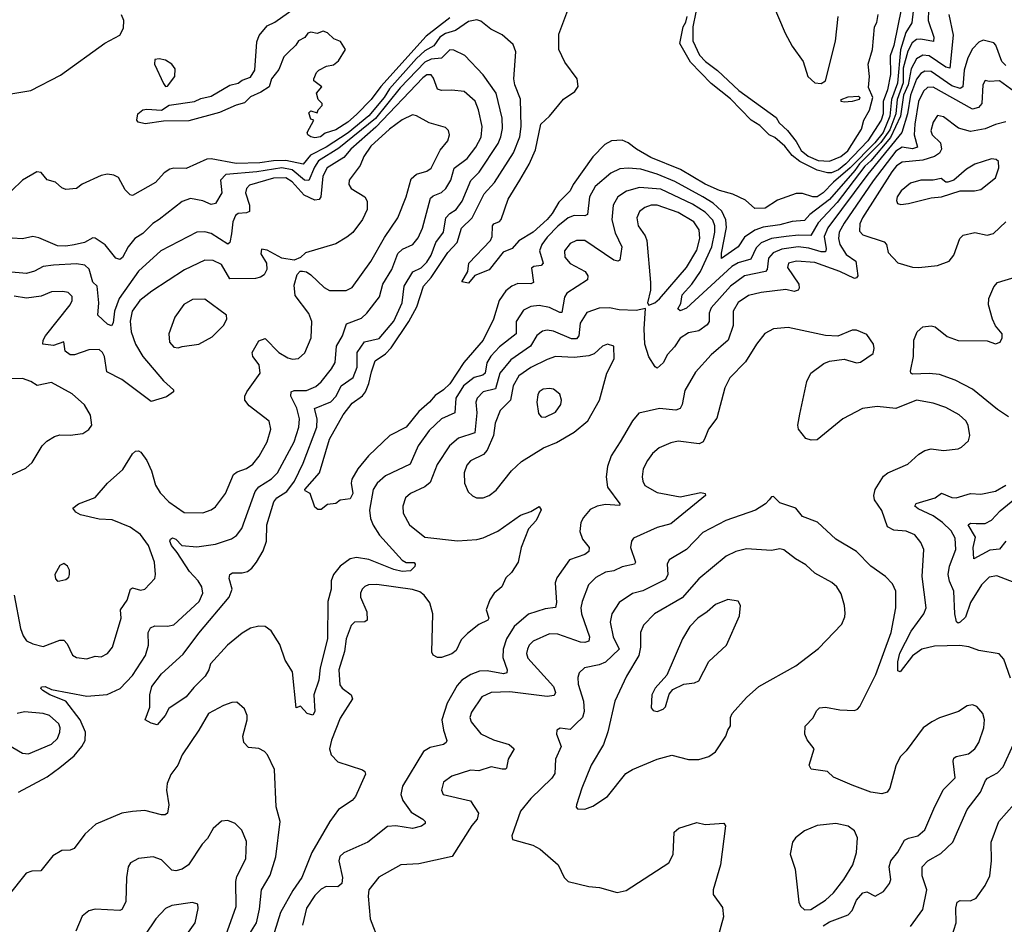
# Model space of a CAD drawing. Extents: x 1550320 to 1685906, y 509093 to 640511.
# Tile 203 of 256: x 1613882 to 1618628, y 543899 to 548259. Entities that reach past the tile are written whole.
import ezdxf

# ---------------------------------------------------------------- set-up
doc = ezdxf.new("R2010")
doc.units = 0

msp = doc.modelspace()

# ---------------------------------------------------------------- linework, layer by layer
at = {"layer": '0CON20XD'}
for points in [[(1617465.3, 548445), (1617571.1, 548195), (1617605, 548131.1), (1617658.4, 548058.4), (1617680.4, 547985), (1617715, 547954.6), (1617745, 547952.5), (1617766.2, 547965), (1617814.4, 548155.6), (1617826.5, 548275)], [(1618149.6, 548405), (1618095, 548135.6), (1618077.6, 548085), (1618079.7, 547995), (1618065, 547920.6), (1618043, 547865), (1618042.9, 547805), (1618033.8, 547775), (1617969.5, 547675), (1617864.1, 547565), (1617827.9, 547535), (1617795, 547521.3), (1617775, 547521), (1617725, 547534.4), (1617641.8, 547575), (1617605, 547604), (1617569.3, 547649.3), (1617521.3, 547691.3), (1617494.5, 547705), (1617449.1, 547749.2), (1617407.1, 547775), (1617308.2, 547878.2), (1617215, 547951.9), (1617115, 548054.2), (1617064, 548145), (1617080, 548225), (1617092.9, 548247.1), (1617098.8, 548275)], [(1618195, 548358.2), (1618182.6, 548245), (1618153, 548197), (1618126.6, 548113.4), (1618112.7, 547952.7), (1618084.1, 547875), (1618076.5, 547795), (1618043.6, 547715), (1618002.9, 547665), (1617885, 547544.6), (1617804.2, 547475.8), (1617755, 547424.4), (1617725, 547406), (1617705, 547405.3), (1617655, 547422.1), (1617625, 547421.1), (1617535, 547388.8), (1617475, 547350.6), (1617425, 547349.2), (1617379.7, 547389.7), (1617318.8, 547418.8), (1617255, 547436.2), (1617185, 547466.2), (1617066.7, 547536.7), (1616924.6, 547595), (1616854.5, 547634.5), (1616815, 547666.2), (1616785, 547678.5), (1616735, 547676), (1616701.7, 547658.3), (1616645, 547598.8), (1616549.2, 547465), (1616535.7, 547434.3), (1616480.6, 547379.4), (1616449.1, 547325), (1616425, 547296.8), (1616357.5, 547235), (1616287.2, 547192.8), (1616255, 547155.6), (1616211.4, 547138.6), (1616145, 547054), (1616075, 547026.2), (1616045, 546989.2), (1616013.3, 546995), (1616041.2, 547045), (1616046, 547085), (1616150.8, 547195), (1616158.8, 547215), (1616161.2, 547265), (1616167.5, 547275), (1616194.2, 547285.8), (1616203.2, 547296.8), (1616236.5, 547395), (1616292.9, 547485), (1616337.6, 547562.4), (1616368.3, 547631.7), (1616394.5, 547755.5), (1616435, 547793.8), (1616503.1, 547876.9), (1616556.9, 547913.1), (1616573, 547937), (1616568.8, 547975), (1616508.7, 548055), (1616480.4, 548115), (1616480.2, 548189.8), (1616523.9, 548305)], [(1615036.4, 548183.6), (1615075, 548229.7), (1615112.3, 548247.7), (1615205, 548313.1)], [(1618262.7, 548307.3), (1618261, 548255), (1618287.1, 548175), (1618285.5, 548155), (1618225, 548166.2), (1618205, 548164.1), (1618182.9, 548147.1), (1618162.8, 548107.2), (1618140.6, 548025), (1618140.4, 547955), (1618110.7, 547875), (1618104.2, 547805), (1618075, 547728.6), (1618032.6, 547667.4), (1617928.8, 547565), (1617907.5, 547532.5), (1617785, 547392.1), (1617690.3, 547319.7), (1617665, 547291.4), (1617605, 547287), (1617545, 547270.8), (1617465, 547258.8), (1617424.6, 547245.4), (1617375, 547210.5), (1617345, 547163.7), (1617265, 547108), (1617264.3, 547134.3), (1617288.1, 547258.1), (1617285.1, 547295), (1617266.7, 547336.7), (1617225, 547374.4), (1617174.7, 547405), (1617039.5, 547479.5), (1616955, 547514.2), (1616875, 547538.5), (1616815, 547544), (1616775, 547540.3), (1616731, 547519), (1616655.4, 547455), (1616627.6, 547405), (1616619.4, 547320.6), (1616605, 547313.4), (1616555, 547314.7), (1616525, 547304.1), (1616475, 547264.1), (1616425, 547211.6), (1616398.9, 547175), (1616386.5, 547145), (1616404.4, 547085), (1616396, 547075), (1616360.1, 547069.9), (1616348.3, 547061.7), (1616358.3, 546991.7), (1616345, 546986.1), (1616282.4, 546987.6), (1616253.3, 546975), (1616225, 546952.9), (1616193.7, 546906.3), (1616164.8, 546815), (1616115.6, 546715), (1616022.7, 546607.3), (1615955, 546504.7), (1615925, 546475.3), (1615885, 546448.5), (1615856.9, 546415), (1615805, 546370.3), (1615744.4, 546295.6), (1615665.4, 546254.6), (1615563.7, 546156.3), (1615511.6, 546095), (1615483.4, 546045), (1615479.3, 546025), (1615486.9, 545975), (1615475, 545950), (1615426.1, 545943.9), (1615405, 545926.7), (1615365, 545922.5), (1615335, 545897.5), (1615318.3, 545898.3), (1615305, 545910), (1615281.2, 545975), (1615258, 545988), (1615255.8, 545995), (1615326.7, 546075), (1615375, 546238), (1615441.1, 546355), (1615485, 546410.4), (1615533.5, 546446.5), (1615548, 546465), (1615564.8, 546505), (1615577.7, 546562.3)], [(1613705, 547878.9), (1613935, 547918.7), (1614078.1, 547991.8), (1614293.1, 548146.9), (1614364.2, 548185), (1614381.7, 548218.3), (1614384.4, 548255), (1614372.9, 548282.9)], [(1615577.7, 546562.3), (1615595, 546614.5), (1615645, 546649.4), (1615672.6, 546677.4), (1615757.4, 546805), (1615795.3, 546874.7), (1615827.7, 546975), (1615865, 547016.5), (1615945, 547136.5), (1615990.8, 547185), (1616011.8, 547255), (1616062.5, 547305), (1616119.8, 547420.2), (1616170.5, 547475), (1616262, 547618), (1616292.4, 547695), (1616298.4, 547745), (1616295.7, 547875.7), (1616268.8, 547945), (1616263.3, 547975), (1616272.9, 548105), (1616260.3, 548140.3), (1616206.9, 548186.9), (1616153, 548213), (1616105, 548252), (1616085, 548258.8), (1616045, 548250), (1615982.2, 548207.8), (1615935, 548193.3), (1615907.4, 548175), (1615877.3, 548132.7), (1615835, 548109), (1615795, 548072.2), (1615664.7, 547925.3), (1615638.9, 547885), (1615565, 547795.4), (1615465, 547713.2), (1615359.5, 547645), (1615283.1, 547606.9), (1615247.8, 547562.2), (1615165, 547580.5), (1615105, 547579.1), (1615039.1, 547569.1), (1614925, 547566.7), (1614805, 547588.6), (1614783.2, 547586.8), (1614685, 547542.2), (1614625, 547543.6), (1614605, 547538.2), (1614578.4, 547521.6), (1614535.8, 547475), (1614425, 547411.2), (1614414.3, 547414.3), (1614389.7, 547439.7), (1614358.3, 547498.3), (1614335, 547509.2), (1614305, 547514.2), (1614275, 547508.6), (1614183.8, 547466.2), (1614155, 547445.7), (1614105, 547440.8), (1614085, 547448.8), (1614055, 547475.8), (1614015, 547488), (1613985, 547523.1), (1613965, 547526.1), (1613895, 547485.9), (1613842.4, 547435)], [(1615955, 548268.8), (1615840.5, 548179.5), (1615622, 547938), (1615575.9, 547875), (1615505, 547801.8), (1615463.3, 547765), (1615405, 547728.5), (1615355, 547712.9), (1615332.5, 547695), (1615305, 547690), (1615285, 547694.2), (1615270, 547705), (1615267.5, 547715), (1615300, 547775), (1615285, 547780), (1615275, 547810), (1615285, 547820), (1615315, 547810), (1615320, 547825), (1615340, 547845), (1615340, 547855), (1615320, 547875), (1615312.5, 547905), (1615337.5, 547935), (1615300, 547965), (1615300, 547975), (1615312.5, 548005), (1615323.9, 548016.1), (1615360, 548035), (1615395, 548042.5), (1615419.3, 548060.7), (1615452.5, 548115), (1615427.5, 548155), (1615396.4, 548166.4), (1615366.1, 548196.1), (1615345, 548203.3), (1615315, 548192.5), (1615285, 548200), (1615270, 548195), (1615256.4, 548173.6), (1615225, 548157.5), (1615213, 548137), (1615175, 548100), (1615155, 548080), (1615130.9, 548019.1), (1615095, 547973.8), (1615084.5, 547935.5), (1615045, 547909.2), (1614995, 547886.9), (1614965, 547858.6), (1614925, 547848.1), (1614845, 547812.5), (1614697.6, 547772.4), (1614575, 547770.4), (1614486.7, 547756.7), (1614453.3, 547765), (1614446.2, 547775), (1614451.2, 547805), (1614475, 547824.2), (1614495, 547828.1), (1614565, 547823.8), (1614602.5, 547847.5), (1614725, 547865.4), (1614755, 547879.2), (1614805, 547890.8), (1614895, 547943.9), (1614935, 547953.8), (1614955, 547968.5), (1614995, 547981.5), (1615015, 548016.2), (1615025, 548152), (1615036.4, 548183.6)], [(1618360.8, 548285), (1618381.2, 548185), (1618365, 548026.2), (1618345, 548031), (1618265, 548085.2), (1618235, 548088.1), (1618205, 548070), (1618178, 548022), (1618163.8, 547945), (1618141.3, 547895), (1618127.6, 547795), (1618078.6, 547691.4), (1617985, 547578.9), (1617955, 547553.9), (1617822.3, 547377.7), (1617730.5, 547279.5), (1617695, 547218.3), (1617635, 547220.5), (1617576.2, 547213.8), (1617505, 547204.5), (1617455, 547184.3), (1617430.9, 547159.1), (1617406.2, 547105), (1617345, 547088), (1617315, 547070.2), (1617095, 546868.5), (1617065, 546855.8), (1617054.4, 546865), (1617068.5, 546891.5), (1617075, 546932.9), (1617121.2, 546985), (1617163.4, 547045), (1617217.7, 547165), (1617232.6, 547235), (1617231.7, 547265), (1617222.9, 547292.9), (1617185, 547331.4), (1617125, 547370.6), (1616972.3, 547442.3), (1616868.8, 547451.2), (1616807.2, 547432.8), (1616765.3, 547404.7), (1616742.5, 547365), (1616736.5, 547295), (1616752.1, 547232.1), (1616784.6, 547165), (1616775, 547100.8), (1616765, 547095.6), (1616745, 547100.4), (1616605, 547194.6), (1616565, 547195.3), (1616535, 547180.9), (1616508.5, 547145), (1616509.2, 547115), (1616534.8, 547084.8), (1616607.1, 547045), (1616620.6, 547025), (1616618.6, 547005), (1616519.1, 546940.9), (1616508.3, 546921.7), (1616495, 546848.1), (1616485, 546847.7), (1616435, 546872.4), (1616385, 546880.9), (1616345, 546876.8), (1616310.9, 546859.2), (1616274.7, 546805), (1616275, 546744.5), (1616195, 546682.5), (1616152.3, 546637.7), (1616133.2, 546605), (1616124.8, 546555.2), (1616113.8, 546545), (1616072.3, 546535), (1616021, 546495), (1615984.3, 546435), (1615979.1, 546365), (1615914.5, 546335), (1615855, 546279.5), (1615802, 546205), (1615763.8, 546116.2), (1615645, 546060.9), (1615605.3, 546024.7), (1615585, 545994.2), (1615567.6, 545895), (1615572.1, 545855), (1615585, 545823.3), (1615616.1, 545775), (1615724.6, 545654.6), (1615745, 545642.9), (1615783.3, 545643.3), (1615788.8, 545635), (1615785.8, 545624.2), (1615765, 545601.9), (1615725, 545600), (1615685, 545609.7), (1615565, 545657.1), (1615505, 545666.5), (1615475, 545659.7), (1615426.7, 545625), (1615394.1, 545585), (1615382.7, 545555), (1615382.7, 545515), (1615366.6, 545455), (1615365.6, 545275), (1615330.2, 545135), (1615324.1, 545075.9), (1615300.4, 545005), (1615303.8, 544925), (1615295, 544907.5), (1615267.5, 544915), (1615235, 544950), (1615215, 544942.5), (1615196.5, 545115), (1615162, 545172), (1615135, 545247.8), (1615094.1, 545314.1), (1615065, 545334.6), (1615035, 545336), (1614995, 545326.1), (1614955, 545302.3), (1614882.9, 545245), (1614801.1, 545155), (1614793.1, 545125), (1614775.6, 545095), (1614720.5, 545039.5)], [(1617141.2, 548295), (1617125.6, 548224.4), (1617126.8, 548156.8), (1617159.1, 548089.1), (1617187.5, 548057.5), (1617245.7, 548015), (1617348.7, 547918.7), (1617527.4, 547787.4), (1617542.2, 547762.2), (1617583.1, 547725), (1617625, 547672.9), (1617649, 547629), (1617681.8, 547601.8), (1617730.4, 547580.4), (1617785, 547576.9), (1617840, 547600), (1617873.3, 547626.7), (1617939.1, 547730.9), (1617950.9, 547775), (1617977.2, 547822.8), (1617994.2, 547885), (1617972.3, 547932.3), (1617977.5, 547985), (1617971, 548045), (1617992.7, 548115), (1618002.5, 548225), (1618013.6, 548246.4), (1618020.2, 548285)], [(1618635, 548038.7), (1618615, 548058.3), (1618586.5, 548136.5), (1618577.4, 548147.4), (1618525, 548160), (1618505, 548151.5), (1618475, 548119.5), (1618451.6, 548075), (1618433.6, 548016.4), (1618426.9, 547935), (1618415, 547927.2), (1618375, 547940.9), (1618275, 548010.2), (1618245, 548011.3), (1618225, 547999.3), (1618205, 547971.9), (1618174.7, 547895), (1618160.8, 547805), (1618134.1, 547715.9), (1617970.3, 547515), (1617776.4, 547256.4), (1617760, 547215), (1617768.4, 547155), (1617765, 547141.1), (1617745, 547139.8), (1617685, 547158.1), (1617633.7, 547163.7), (1617555, 547153.5), (1617513.7, 547136.3), (1617491, 547109), (1617484.5, 547055.5), (1617476.6, 547045), (1617376.1, 547023.9), (1617307.5, 546975), (1617215, 546870.9), (1617205.3, 546845), (1617204.7, 546805), (1617195, 546788.2), (1617155, 546758.7), (1617105, 546749.2), (1617065, 546723.5), (1617038.3, 546681.7), (1617004.3, 546645.7), (1616984.1, 546605.9), (1616955, 546580), (1616945, 546585.7), (1616915, 546634.4), (1616894.3, 546695), (1616891.6, 546768.4), (1616897.5, 546867.5), (1616853.1, 546856.9), (1616771.5, 546861.5), (1616725, 546870.4), (1616675, 546869.3), (1616615, 546847.1), (1616582.8, 546797.2), (1616576.4, 546735), (1616565, 546721.5), (1616541, 546721), (1616455, 546757.8), (1616425, 546762.4), (1616401.8, 546758.2), (1616375, 546736.4), (1616344, 546686), (1616249.9, 546620.1), (1616195.6, 546555), (1616175, 546480), (1616115, 546465.9), (1616087.3, 546435), (1616080.6, 546415), (1616085.7, 546365), (1616075, 546268.5), (1615997.2, 546242.8), (1615952.9, 546205), (1615894.8, 546115.2), (1615860.9, 546029.1), (1615835, 546006.8), (1615765.2, 545974.8), (1615741.8, 545955), (1615727.9, 545915), (1615730.8, 545880.8), (1615760.5, 545825), (1615834.3, 545764.3), (1615992.2, 545747.8), (1616085, 545754), (1616115, 545761.3), (1616185.8, 545794.2), (1616295, 545870.8), (1616345, 545888.1), (1616385, 545913.3), (1616395.9, 545895.9), (1616371.2, 545845), (1616334.3, 545805), (1616299.4, 545715), (1616284.2, 545645), (1616252.5, 545595), (1616225, 545568.8), (1616205.7, 545525), (1616168, 545495), (1616147.4, 545462.6), (1616130.6, 545415), (1616142.9, 545375), (1616138.6, 545365), (1616095, 545344.2), (1616040.2, 545299.8), (1616009.7, 545270.3), (1615985, 545218.1), (1615965, 545202.1), (1615915, 545184.3), (1615895, 545184.2), (1615875, 545196.2), (1615868.8, 545211.2), (1615872.5, 545395), (1615858.1, 545448.1), (1615831.8, 545485), (1615810.6, 545500.6), (1615775, 545513.1), (1615603.9, 545536.1), (1615563.3, 545535), (1615545, 545527.8), (1615533.1, 545515), (1615524.7, 545495.3), (1615524.6, 545475), (1615554.7, 545405), (1615557.3, 545365), (1615545, 545356.5), (1615495, 545355.5), (1615480.2, 545339.8), (1615455.3, 545275), (1615446.8, 545213.2), (1615420, 545125), (1615425, 545052.9), (1615436.8, 545036.8), (1615480, 545005), (1615486.4, 544985), (1615427.1, 544892.9), (1615384, 544786), (1615374.4, 544745), (1615382.9, 544715), (1615415, 544681.4), (1615533.5, 544643.5), (1615546, 544635), (1615548.3, 544621.7), (1615501.2, 544515), (1615483.8, 544495), (1615418.3, 544451.7), (1615376.5, 544393.5), (1615290.3, 544245), (1615242.2, 544125), (1615198.6, 544061.4), (1615139.2, 543955), (1615095, 543816)], [(1614720.5, 545039.5), (1614684.4, 544995), (1614600.8, 544939.2), (1614583.8, 544905), (1614545, 544860), (1614515, 544867.5), (1614487.5, 544885), (1614510, 544945), (1614510, 545005), (1614518.9, 545045), (1614565, 545105.6), (1614669.2, 545200.8), (1614745, 545301.5), (1614892.1, 545475), (1614906, 545515), (1614891.8, 545565), (1614894.6, 545585.4), (1614907.5, 545592.5), (1614955, 545592.3), (1614980.7, 545599.3), (1615001.5, 545615), (1615024, 545645), (1615055, 545698.5), (1615072, 545745), (1615073.7, 545825), (1615106.7, 545935), (1615121.5, 545955), (1615168.8, 545985), (1615207, 546035), (1615248.4, 546121.6), (1615313.7, 546295), (1615315.8, 546335), (1615303.3, 546385), (1615382, 546418), (1615407, 546445), (1615431.5, 546495), (1615489.7, 546535), (1615508, 546585), (1615509.2, 546655), (1615543.3, 546706.7), (1615615, 546722.9), (1615685, 546806.4), (1615725.8, 546895), (1615734.7, 546975), (1615776.8, 547043.2), (1615817.2, 547062.8), (1615845, 547090.3), (1615865.2, 547125), (1615887.6, 547185), (1615925, 547234.4), (1615935.9, 547304.1), (1615955, 547325.4), (1615985.2, 547344.8), (1616015, 547384.5), (1616055.9, 547484.1), (1616096.1, 547523.8), (1616187.7, 547662.3), (1616201.6, 547695), (1616209.1, 547735), (1616207.1, 547785), (1616178.1, 547905), (1616115, 547993.6), (1616026.9, 548086.9), (1615975, 548111.8), (1615955, 548114.6), (1615915, 548073.5), (1615865, 548068.5), (1615835, 548054.9), (1615715, 547930.5), (1615596.8, 547783.2), (1615419.7, 547640.3), (1615321.8, 547578.2), (1615302.3, 547547.7), (1615275, 547483.5), (1615255, 547485.8), (1615195, 547535.1), (1615145.1, 547545.1), (1615025, 547526.2), (1614875, 547513.6), (1614849.2, 547485), (1614856.2, 547425), (1614825, 547373.1), (1614805, 547368.2), (1614765, 547386.9), (1614705, 547396.7), (1614665, 547382.9), (1614555, 547295.5), (1614523.1, 547276.9), (1614475, 547229.3), (1614436.4, 547205), (1614405.3, 547165), (1614377.1, 547112.9), (1614365, 547102.7), (1614345, 547109.5), (1614293.3, 547173.3), (1614245, 547206.9), (1614235, 547208.1), (1614195, 547184.6), (1614144, 547174), (1614105, 547167.5), (1614065, 547169.4), (1613975, 547208.5), (1613945, 547214.4), (1613895, 547202.9), (1613845, 547206.7)], [(1614585, 547937.5), (1614595, 547939.4), (1614630, 547985), (1614631.7, 548021.7), (1614615.7, 548045.7), (1614585, 548064), (1614555, 548071.2), (1614533, 548067), (1614532, 548045), (1614575, 547951.2), (1614585, 547937.5)], [(1613875.6, 544535), (1614015, 544609.6), (1614076, 544654), (1614145, 544711.1), (1614181.8, 544755), (1614197.3, 544785), (1614198.8, 544825), (1614174.2, 544885), (1614104.8, 544974.8), (1614027.1, 545005), (1613993.8, 545025), (1613984, 545035), (1613986.4, 545043.6), (1614004.3, 545045.7), (1614035, 545030), (1614205, 544998.7), (1614303.1, 545006.9), (1614365.6, 545035), (1614425, 545098.2), (1614488.2, 545195), (1614503.1, 545245), (1614501.2, 545305), (1614512.6, 545327.4), (1614532.6, 545337.4), (1614595, 545335.4), (1614625, 545341.5), (1614746.7, 545455), (1614764.5, 545495), (1614759.1, 545525), (1614742.3, 545555), (1614699.8, 545599.8), (1614641.7, 545691.7), (1614613.4, 545725), (1614605.6, 545745), (1614609.2, 545755), (1614618.8, 545761.2), (1614635, 545755.5), (1614663.9, 545723.9), (1614735, 545718.8), (1614825, 545731.1), (1614903.1, 545756.9), (1614927.1, 545772.9), (1614952.6, 545807.4), (1615017.3, 545985), (1615035, 546008.2), (1615095, 546046), (1615124.8, 546075.2), (1615205.2, 546225), (1615227.2, 546295), (1615230.7, 546335), (1615217.3, 546387.3), (1615188.1, 546445), (1615190, 546465), (1615205, 546472.5), (1615265, 546472), (1615308.8, 546491.2), (1615335, 546514.4), (1615385, 546576.5), (1615402.4, 546607.6), (1615408.9, 546685), (1615438.4, 546735), (1615457.4, 546792.6), (1615529, 546821), (1615555, 546845.4), (1615616.1, 546923.9), (1615632.7, 546985), (1615675.8, 547055), (1615705, 547132.1), (1615726.6, 547153.4), (1615777.5, 547175), (1615802.2, 547207.8), (1615823.8, 547255), (1615861.7, 547398.3), (1615875, 547410.3), (1615915, 547426.5), (1615936.6, 547445), (1615960.5, 547485), (1615976.1, 547543.9), (1616039.4, 547590.6), (1616080.5, 547645), (1616106.7, 547693.3), (1616111.2, 547745), (1616093.4, 547825), (1616077, 547867), (1616025, 547912.9), (1615965, 547919.3), (1615915, 547917.5), (1615895.7, 547925), (1615877.2, 547977.2), (1615865, 547993.8), (1615845, 547992.8), (1615825, 547979.7), (1615599.1, 547740.9), (1615478.6, 547635), (1615444.3, 547595.7), (1615364.4, 547545), (1615343.2, 547505), (1615333.9, 547406.1), (1615325, 547392.7), (1615305, 547389.8), (1615253.5, 547413.5), (1615195, 547478), (1615165, 547496.7), (1615105.2, 547495.2), (1614989, 547461), (1614974.4, 547445.6), (1614970.3, 547425), (1614988.8, 547365), (1614990, 547335), (1614975, 547327.8), (1614935, 547325.3), (1614921.5, 547315), (1614908.9, 547285), (1614903.2, 547226.8), (1614895, 547185.8), (1614885, 547177.7), (1614805, 547229.4), (1614775, 547236.7), (1614735, 547234.6), (1614562.5, 547145), (1614455, 547047.9), (1614362, 546915), (1614339.3, 546855), (1614332.7, 546797.3), (1614325, 546783.3), (1614305, 546790.9), (1614258.5, 546835), (1614263.7, 546895), (1614256, 546975), (1614234.7, 546994.7), (1614217.2, 547057.2), (1614195.9, 547075.9), (1614155, 547082.2), (1614045, 547076.2), (1613995, 547070), (1613953.2, 547046.8), (1613915, 547036.1), (1613825, 547044.7)], [(1618675, 547912.9), (1618605, 547964.5), (1618555, 547961.4), (1618535, 547966.2), (1618524.6, 547945.4), (1618518.6, 547855), (1618503.3, 547836.7), (1618475, 547827.6), (1618285, 547933.9), (1618256.9, 547933.1), (1618237.7, 547915), (1618214, 547865), (1618195.5, 547755), (1618193.2, 547705), (1618208.8, 547645), (1618185, 547637.5), (1618135, 547645.1), (1618105, 547625.4), (1617995, 547482.8), (1617855, 547278.9), (1617832.3, 547235), (1617828.3, 547205), (1617835.6, 547175), (1617865, 547127.8), (1617912.3, 547095), (1617922, 547025), (1617915.7, 547014.3), (1617905, 547012), (1617834.5, 547045), (1617715, 547088.9), (1617625.3, 547095.3), (1617587.5, 547085), (1617583.3, 547065), (1617636.9, 546985), (1617639.2, 546965), (1617634.2, 546955.8), (1617615, 546949.4), (1617575, 546958.8), (1617455, 546944), (1617395, 546929.2), (1617345, 546895.3), (1617320.7, 546855), (1617320.3, 546785), (1617296.7, 546715), (1617215, 546643.6), (1617139.3, 546560.7), (1617088.1, 546471.9), (1617075.5, 546405), (1617065.3, 546384.7), (1617045, 546376.5), (1616965, 546384.5), (1616866.8, 546363.2), (1616835, 546326.2), (1616775.8, 546224.2), (1616732.7, 546157.3), (1616715.3, 546105), (1616708.5, 546055), (1616715.4, 546005.4), (1616773.8, 545925), (1616772.5, 545917.5), (1616705, 545922.6), (1616665, 545914.7), (1616631.8, 545898.2), (1616600.1, 545859.9), (1616587.1, 545835), (1616581.4, 545791.4), (1616594.7, 545754.7), (1616627.1, 545715), (1616625.7, 545695), (1616605, 545681.8), (1616531.9, 545655), (1616470.8, 545569.2), (1616462.1, 545545), (1616469.5, 545450.5), (1616464.4, 545425.6), (1616415, 545419.7), (1616335, 545394.1), (1616264.6, 545335), (1616227.8, 545275), (1616211.6, 545225), (1616210.5, 545185), (1616230.9, 545125), (1616229.2, 545110.8), (1616214.1, 545105.9), (1616135, 545121.2), (1616098.5, 545118.5), (1616056.7, 545103.3), (1616013.5, 545075), (1615990.6, 545049.4), (1615941.8, 544965), (1615916.2, 544885), (1615923.8, 544835), (1615940.8, 544785), (1615938, 544775), (1615924.4, 544765.6), (1615859.8, 544750.2), (1615828.9, 544731.1), (1615727.1, 544565), (1615719.2, 544525), (1615729.2, 544495), (1615768.7, 544438.7), (1615824.2, 544405), (1615835.7, 544395), (1615835.8, 544385), (1615817.8, 544372.2), (1615775, 544360.5), (1615695, 544373.8), (1615655, 544369.5), (1615559.2, 544295), (1615445, 544243.3), (1615425.6, 544225), (1615420.4, 544205), (1615437.1, 544125), (1615433.8, 544095), (1615415, 544078.7), (1615359.2, 544080.8), (1615335, 544068.5), (1615305, 544037.8), (1615265, 543975.8), (1615244.5, 543895)], [(1617855, 547861.1), (1617842, 547865), (1617842, 547875), (1617875, 547887.7), (1617925, 547890.6), (1617930.6, 547885), (1617928.2, 547875), (1617895, 547864.3), (1617855, 547861.1)], [(1614371.8, 545375), (1614367.5, 545415), (1614399.3, 545460.7), (1614416.4, 545513.6), (1614425, 545520), (1614465, 545510), (1614485.4, 545514.6), (1614532.9, 545565), (1614536.7, 545585), (1614531.5, 545645), (1614502.1, 545725), (1614465, 545778.5), (1614415, 545813.4), (1614327.7, 545847.8), (1614265, 545852), (1614175, 545873.2), (1614152.5, 545885), (1614138, 545905), (1614164.7, 545925.3), (1614245, 545955.6), (1614305, 546025.7), (1614379.3, 546090.7), (1614425, 546166.7), (1614440.5, 546179.5), (1614455, 546181.2), (1614466.2, 546175), (1614495, 546133.8), (1614517.3, 546085), (1614537.3, 546015), (1614558.9, 545978.9), (1614601.4, 545935), (1614675, 545883.5), (1614765, 545882.2), (1614805, 545896.7), (1614825, 545911.1), (1614874.5, 545975), (1614912.6, 546067.4), (1614929.5, 546080.5), (1614975, 546095.4), (1615005, 546117.1), (1615036.8, 546155), (1615074.6, 546225), (1615093.1, 546285), (1615084.7, 546324.7), (1614987.3, 546397.3), (1614966.7, 546425), (1614967.5, 546445), (1614976.7, 546465), (1615041.4, 546555), (1615035.5, 546595), (1615005.6, 546635), (1615002.7, 546655), (1615035, 546711.1), (1615065, 546723.1), (1615131.5, 546655), (1615175, 546629.6), (1615196.5, 546623.5), (1615225, 546626.9), (1615256.6, 546653.4), (1615286.2, 546725), (1615289.5, 546805), (1615275, 546842.5), (1615209.7, 546929.7), (1615205, 546980), (1615219.3, 547030.7), (1615233, 547047), (1615245, 547047.5), (1615265, 547043.3), (1615285, 547030), (1615348.9, 546968.9), (1615375, 546954.5), (1615455, 546953.8), (1615485, 546967.8), (1615575, 547093.3), (1615640.8, 547209.2), (1615704.5, 547305), (1615744.3, 547405), (1615768.3, 547491.7), (1615794.6, 547515.4), (1615845, 547529.4), (1615865, 547544.2), (1615908.9, 547631.1), (1615946.2, 547675), (1615954, 547705), (1615948, 547725), (1615935, 547740), (1615855, 547761.9), (1615795, 547795.6), (1615775, 547800.8), (1615725, 547777.3), (1615665, 547731.8), (1615575, 547649.3), (1615539.9, 547600.1), (1615523, 547557), (1615470.6, 547485), (1615468.1, 547465), (1615480, 547445), (1615545.4, 547405.4), (1615556.5, 547385), (1615556.5, 547345), (1615535, 547295.8), (1615487, 547233), (1615459.4, 547210.6), (1615405, 547179.4), (1615260, 547135), (1615235, 547112.5), (1615205, 547100), (1615145, 547110), (1615075, 547148), (1615047.5, 547152.5), (1615045, 547130), (1615071.2, 547085), (1615072.5, 547055), (1615060.3, 547029.7), (1615042.6, 547017.4), (1615018.6, 547011.4), (1614895, 547009.5), (1614855, 547080), (1614815, 547099.1), (1614775, 547100.5), (1614676.5, 547053.5), (1614519.3, 546950.7), (1614460.8, 546905), (1614424.7, 546855), (1614414.3, 546805.7), (1614420, 546755), (1614440.4, 546695), (1614474.7, 546635), (1614575, 546518.8), (1614624, 546475), (1614623.8, 546465), (1614589.3, 546440.7), (1614515, 546419.5), (1614375, 546524.7), (1614302, 546562), (1614290.9, 546635), (1614281.1, 546655), (1614265, 546668.9), (1614215, 546668.2), (1614145.8, 546644.2), (1614125, 546644.1), (1614100.9, 546660.9), (1614095, 546705.8), (1614045, 546689.4), (1613992.9, 546695), (1613994.6, 546715), (1614006.9, 546735), (1614125.3, 546884.7), (1614134.3, 546905), (1614134.2, 546925), (1614115, 546944.2), (1614089.7, 546949.7), (1614035, 546947.3), (1613985, 546926.9), (1613915, 546916.2), (1613855, 546926.8)], [(1618635, 547766.2), (1618585, 547754.6), (1618535, 547733.1), (1618465, 547720.4), (1618406.8, 547736.8), (1618335, 547790.5), (1618305, 547797.1), (1618285, 547766), (1618274.1, 547724.1), (1618280.5, 547705), (1618320, 547665), (1618324.1, 547635), (1618314.4, 547615.6), (1618290.3, 547599.7), (1618235, 547582.6), (1618135, 547573), (1618108.3, 547555), (1618085, 547526.2), (1617943.6, 547305), (1617930.9, 547275), (1617929.4, 547239.4), (1617945, 547221.8), (1618049, 547189), (1618060, 547175), (1618067.9, 547137.9), (1618115, 547087.5), (1618185, 547067.1), (1618215, 547064.4)], [(1618128.3, 547368.3), (1618165, 547373.5), (1618275, 547400), (1618325, 547406), (1618415, 547434), (1618484.2, 547434.2), (1618515, 547440.8), (1618585, 547496.7), (1618601.2, 547545), (1618598.8, 547575), (1618587.5, 547585), (1618565, 547589.2), (1618485, 547562.5), (1618445, 547539.2), (1618385, 547486.2), (1618355, 547476.2), (1618345, 547476.7), (1618323.9, 547493.9), (1618285, 547486.2), (1618225.4, 547485.4), (1618175, 547471.2), (1618131.1, 547435), (1618111.5, 547405), (1618107.3, 547387.3), (1618113.5, 547373.5), (1618128.3, 547368.3)], [(1616915, 546882.5), (1616943.3, 546895), (1616965, 546914), (1617095, 547064.7), (1617145, 547149.1), (1617159.8, 547205), (1617157.1, 547247.1), (1617131.6, 547285), (1617055, 547330.4), (1616955, 547364.7), (1616924.8, 547365.2), (1616895, 547354.6), (1616870, 547335), (1616856.4, 547305), (1616863.6, 547265), (1616897.2, 547217.2), (1616904.6, 547195), (1616923, 546993), (1616922.9, 546955), (1616907.5, 546895), (1616915, 546882.5)], [(1618215, 547064.4), (1618305, 547074.4), (1618362, 547095), (1618385, 547123.8), (1618413.5, 547205), (1618429.6, 547220.4), (1618485, 547233.1), (1618545, 547220.9), (1618575, 547228.2), (1618634.6, 547285)], [(1618647.1, 546345), (1618595, 546380), (1618475, 546477.5), (1618391.2, 546521.2), (1618315, 546548.7), (1618265, 546553.9), (1618185, 546550.8), (1618176.7, 546555), (1618176, 546565), (1618190.5, 546635), (1618191.4, 546715), (1618208, 546755), (1618235, 546778.8), (1618275, 546783.8), (1618295, 546778), (1618351.5, 546731.5), (1618405, 546713.2), (1618545, 546711.9), (1618585, 546697.5), (1618608, 546705), (1618617.5, 546725), (1618617.5, 546745), (1618585, 546783.3), (1618570, 546815), (1618551.5, 546885), (1618552.2, 546915), (1618577.6, 546972.4), (1618595, 546992), (1618685, 547019.2)], [(1614645, 546678), (1614665, 546684.2), (1614745, 546696), (1614809.1, 546730.9), (1614864, 546785), (1614880, 546815), (1614878.8, 546835), (1614775, 546911.4), (1614715, 546910), (1614673.7, 546886.3), (1614630, 546825), (1614600, 546745), (1614603.8, 546705), (1614625, 546681.2), (1614645, 546678)], [(1618657.5, 545085), (1618625, 545176.7), (1618602.1, 545202.1), (1618505, 545218.2), (1618455.9, 545235.9), (1618413.2, 545243.2), (1618291.3, 545238.7), (1618230.5, 545225), (1618185, 545193.1), (1618125, 545116.2), (1618115, 545120), (1618113.6, 545163.7), (1618124, 545205), (1618178.5, 545311.5), (1618239.2, 545395), (1618250.8, 545425), (1618232, 545575), (1618238.9, 545705), (1618225, 545738.8), (1618196, 545776), (1618155, 545794.5), (1618095, 545798.9), (1618064.8, 545814.7), (1618037.3, 545892.7), (1618002.2, 545945), (1617998.5, 545965), (1618005.6, 545995), (1618045, 546059.2), (1618066, 546075), (1618163.1, 546116.9), (1618215.3, 546164.7), (1618245, 546182.7), (1618275, 546190), (1618335, 546182.9), (1618405, 546190.8), (1618421.7, 546198.3), (1618455, 546230), (1618462, 546255), (1618453.1, 546305), (1618441.9, 546325), (1618409.2, 546355), (1618345, 546390), (1618285, 546410.4), (1618204.7, 546425.3), (1618105, 546384.5), (1618015, 546395.3), (1617944.8, 546385.2), (1617850, 546335), (1617725, 546234), (1617697.3, 546232.7), (1617670.9, 546240.9), (1617636, 546285), (1617632.9, 546305), (1617642.7, 546357.3), (1617675.7, 546515), (1617694.6, 546555.4), (1617758, 546602), (1617785, 546613.5), (1617855, 546622.9), (1617914.6, 546604.6), (1617935, 546608.9), (1617995, 546650), (1618000.6, 546675), (1617996.7, 546695), (1617965, 546742.5), (1617915, 546762.5), (1617895, 546762), (1617825, 546734.2), (1617765, 546736.9), (1617585, 546775.5), (1617515, 546768.9), (1617473.5, 546746.5), (1617432.9, 546695), (1617380.4, 546609.6), (1617305, 546532.5), (1617280, 546485), (1617241.7, 546338.3), (1617201.9, 546285), (1617185.9, 546245.9), (1617175.4, 546224.6), (1617157.5, 546215), (1617055, 546227.5), (1617020.1, 546219.9), (1616964.7, 546195.3), (1616931.7, 546168.3), (1616907.3, 546135), (1616887.5, 546095), (1616882.5, 546055), (1616884.6, 546034.6), (1616895, 546014.2), (1616955, 545980.4), (1617065, 545959.7), (1617165, 545980.8), (1617186.2, 545975), (1617187.5, 545965), (1617020.2, 545829.7), (1616955, 545812.2), (1616839.8, 545760.2), (1616830, 545745), (1616825.4, 545715), (1616849.2, 545645), (1616845.6, 545635), (1616785, 545621.8), (1616745, 545602.5), (1616705, 545595.9), (1616658.8, 545571.2), (1616623.2, 545535), (1616593.1, 545455), (1616587.2, 545425), (1616590.5, 545395), (1616628.1, 545285), (1616625.7, 545264.3), (1616605, 545257.6), (1616585, 545259.5), (1616475, 545296.7), (1616435, 545299.2), (1616357, 545263), (1616337.5, 545245), (1616328.8, 545225), (1616324.6, 545204.6), (1616331.5, 545181.5), (1616454.7, 545045), (1616463.8, 545016.2), (1616458.5, 545001.5), (1616425, 544997.2), (1616245, 545018.8), (1616155, 545016.8), (1616108.9, 544995), (1616059.5, 544920.5), (1616052.3, 544895), (1616057.5, 544875), (1616105, 544817.1), (1616165, 544788), (1616241.4, 544765), (1616265.6, 544745), (1616235.7, 544694.3), (1616228.3, 544651.7), (1616223.8, 544646.2), (1616207.3, 544647.3), (1616155, 544657.2), (1616095, 544638.8), (1616055, 544641.2), (1615965, 544612), (1615925, 544583.3), (1615914.2, 544545), (1615923.3, 544525), (1616055, 544493.1), (1616093.6, 544435), (1616087.5, 544405), (1616060.5, 544375), (1615966.9, 544225), (1615805, 544189.5), (1615718.8, 544185), (1615613.6, 544126.4), (1615565.4, 544065), (1615561.1, 544035), (1615571.1, 543925), (1615615, 543813.3)], [(1616083.8, 545953.8), (1616115, 545954.5), (1616145, 545966.5), (1616178.4, 545991.6), (1616252.9, 546085), (1616300.2, 546129.8), (1616407.1, 546195), (1616469.4, 546220.6), (1616555, 546271.5), (1616620, 546325), (1616676, 546425), (1616712.5, 546555), (1616746.9, 546625), (1616746, 546685), (1616715, 546695.8), (1616691.2, 546685), (1616651.1, 546648.9), (1616625, 546638.5), (1616555, 546630.9), (1616465, 546636.2), (1616425, 546621.1), (1616345, 546583.1), (1616287, 546543), (1616259.8, 546495), (1616246.8, 546425), (1616197.5, 546375), (1616174, 546315), (1616165.9, 546255), (1616135.8, 546184.2), (1616117.1, 546162.9), (1616055, 546133.5), (1616037.4, 546112.6), (1616023.9, 546075), (1616025.4, 546025), (1616044, 545984), (1616063.9, 545963.9), (1616083.8, 545953.8)], [(1613845, 546066.7), (1613912, 546098), (1613941.4, 546125), (1613990, 546205), (1614012.6, 546227.4), (1614049.7, 546250.3), (1614075, 546258.6), (1614125, 546255.8), (1614186.7, 546265), (1614215, 546284), (1614229.2, 546305), (1614223.4, 546353.4), (1614195, 546402.9), (1614135, 546455.7), (1614035, 546510.6), (1613965.7, 546495.7), (1613935, 546515.6), (1613895, 546529.5), (1613842.4, 546527.6)], [(1616415, 546343.1), (1616465, 546368.1), (1616489.5, 546405), (1616493.3, 546425), (1616484.6, 546454.6), (1616455, 546477.5), (1616435, 546481.8), (1616405, 546477.8), (1616385.8, 546465), (1616379.3, 546450.7), (1616374.5, 546415), (1616381.7, 546361.7), (1616395, 546344.2), (1616415, 546343.1)], [(1618675, 545546.2), (1618592.1, 545577.9), (1618555, 545571.5), (1618517.7, 545535), (1618465, 545449.5), (1618440.7, 545379.3), (1618415, 545354.7), (1618405, 545350.9), (1618396.7, 545356.7), (1618388.4, 545395), (1618384.1, 545505), (1618363.1, 545553.1), (1618357, 545585), (1618363.3, 545625), (1618393.7, 545705), (1618389.9, 545759.9), (1618370.7, 545795), (1618329.4, 545835), (1618285, 545867.3), (1618211.6, 545901.6), (1618196.7, 545915), (1618203.3, 545926.7), (1618295, 545954), (1618325, 545977.3), (1618375, 545955.4), (1618395.9, 545954.1), (1618465, 545975.5), (1618515, 545971.9), (1618585, 545986.8), (1618635, 546015.4)], [(1617755, 543890.9), (1617785, 543910.6), (1617875.7, 543944.3), (1617895, 543965.7), (1617915, 544015.5), (1617945, 544049.6), (1617965, 544054.5), (1618005, 544034.5), (1618045, 544056.9), (1618074.5, 544095), (1618080.8, 544115), (1618073.1, 544175), (1618080, 544205), (1618115, 544246.7), (1618146.3, 544303.7), (1618165, 544314.6), (1618210, 544325), (1618245, 544354.3), (1618288.2, 544455), (1618332.9, 544547.1), (1618390, 544605), (1618380.8, 544685), (1618385, 544700), (1618395, 544707.5), (1618455, 544720), (1618485, 544744.3), (1618505.5, 544775), (1618528.1, 544845), (1618531.4, 544885), (1618524.2, 544915), (1618495, 544948), (1618473.9, 544956.1), (1618448.3, 544951.7), (1618407.5, 544925), (1618315, 544893.8), (1618277.5, 544875), (1618236.2, 544845), (1618154, 544735), (1618125, 544706.7), (1618105, 544662.5), (1618076.2, 544555), (1618063.6, 544536.4), (1618037, 544527), (1617985, 544535.8), (1617895, 544568.6), (1617805, 544607.5), (1617775, 544635.8), (1617695.9, 544645.9), (1617686.2, 544665), (1617711.2, 544745), (1617677.8, 544787.8), (1617665.7, 544815.7), (1617667, 544853), (1617706.4, 544893.6), (1617722.2, 544927.8), (1617737.5, 544942.5), (1617766.1, 544946.1), (1617835, 544932.7), (1617905, 544930), (1617920, 544935), (1617931.2, 544948.8), (1618007.9, 545102.1), (1618082.3, 545305), (1618105.3, 545425), (1618104, 545505), (1618089.2, 545539.2), (1618055, 545575.7), (1617985, 545625.7), (1617915.3, 545695.3), (1617816, 545755), (1617726.6, 545836.6), (1617654.5, 545864.5), (1617622, 545905), (1617545, 545930), (1617515, 545961.2), (1617505, 545960), (1617494.4, 545945.6), (1617476.2, 545925), (1617428.8, 545895), (1617285, 545845.6), (1617175, 545787.5), (1617095, 545705.5), (1617012.5, 545655), (1617002.2, 545635), (1617005.4, 545585), (1616995, 545560.5), (1616885, 545506.7), (1616835, 545493.6), (1616770.5, 545449.5), (1616736.5, 545395), (1616727.1, 545355), (1616741.8, 545285), (1616770.8, 545225), (1616705, 545162.1), (1616675, 545149.6), (1616604.6, 545135.4), (1616578.7, 545111.3), (1616572.4, 545087.6), (1616573.4, 545056.6), (1616600, 544975), (1616602.8, 544925), (1616593.8, 544896.2), (1616562.5, 544865), (1616535, 544837.8), (1616486.1, 544843.9), (1616471.2, 544835), (1616468.6, 544815), (1616492.5, 544755), (1616464.6, 544695), (1616460.5, 544625), (1616447.2, 544602.8), (1616345.6, 544505), (1616295.5, 544444.5), (1616254.2, 544325), (1616257.1, 544307.1), (1616355, 544279.7), (1616391.1, 544261.1), (1616478, 544185), (1616506.2, 544125), (1616525.8, 544105.8), (1616625, 544081.2), (1616676.1, 544076.1), (1616761.7, 544051.7), (1616805, 544062), (1617010, 544195), (1617031.2, 544235), (1617036.4, 544343.6), (1617058.3, 544361.7), (1617115, 544380), (1617145, 544390), (1617185, 544380), (1617275, 544386.7), (1617283.6, 544373.6), (1617260, 544185), (1617224.1, 544064.1), (1617225, 544042.5), (1617270, 543980), (1617274.4, 543935), (1617247.9, 543842.1)], [(1618491.1, 545831.1), (1618535, 545830.9), (1618565, 545847.2), (1618608.2, 545891.8), (1618696, 545964)], [(1618634.3, 545745), (1618605, 545707.8), (1618557.6, 545702.4), (1618480.7, 545660.7), (1618477.1, 545715), (1618488.1, 545765), (1618453.2, 545825), (1618465, 545833.1), (1618491.1, 545831.1)], [(1616605, 544454), (1616645, 544468), (1616715, 544514), (1616803.7, 544626.3), (1616835.4, 544644.6), (1616955, 544694.4), (1617025, 544714.3), (1617105, 544693.1), (1617155, 544692.9), (1617203, 544707), (1617235, 544730), (1617285.7, 544805), (1617294.3, 544835), (1617307.5, 544855), (1617307.5, 544895), (1617315.6, 544914.4), (1617385, 544991.4), (1617445, 545044.3), (1617622, 545145), (1617732.3, 545227.7), (1617844, 545345), (1617859.7, 545380.3), (1617860.8, 545399.2), (1617857.8, 545435), (1617841.6, 545491.6), (1617821.1, 545525), (1617796.9, 545546.9), (1617715, 545591.2), (1617671.3, 545631.3), (1617620.5, 545660.5), (1617565, 545704.5), (1617545, 545707.9), (1617505, 545701.1), (1617385, 545709.2), (1617333.6, 545696.3), (1617286.8, 545673.2), (1617155.7, 545564.3), (1617075, 545471.8), (1616941.5, 545395), (1616889.1, 545340.9), (1616874.6, 545305), (1616873.3, 545235), (1616865.5, 545194.5), (1616806.1, 545095), (1616751.1, 544975), (1616716.3, 544826.3), (1616695.3, 544764.7), (1616636.4, 544665), (1616591.4, 544555), (1616566.2, 544475), (1616563.6, 544463.6), (1616570, 544455), (1616605, 544454)], [(1614065, 545553.3), (1614075, 545553.8), (1614105, 545560), (1614118.3, 545571.7), (1614122.5, 545585), (1614122.5, 545605), (1614112.5, 545625), (1614095, 545637.5), (1614075, 545627.5), (1614051.2, 545585), (1614053.9, 545563.9), (1614065, 545553.3)], [(1613856, 545486), (1613885.5, 545325), (1613898.6, 545288.6), (1613915, 545265.8), (1613945, 545250), (1613995, 545237.1), (1614075, 545267.8), (1614095, 545268.6), (1614111.4, 545251.4), (1614135.7, 545195.7), (1614155, 545184.3), (1614205, 545178.1), (1614245, 545190.6), (1614275, 545188.6), (1614305, 545204.2), (1614329.2, 545235), (1614371.8, 545375)], [(1616955, 544924), (1616983.3, 544935), (1616995, 544946.2), (1617012.7, 545007.3), (1617029.2, 545030.8), (1617083.6, 545056.4), (1617135, 545062.7), (1617155, 545071.9), (1617203.8, 545165), (1617288, 545245), (1617352, 545385), (1617356.2, 545435), (1617345, 545456.7), (1617295, 545463.8), (1617235, 545440.8), (1617195.4, 545404.6), (1617150, 545375), (1617111.9, 545335), (1617076.5, 545275), (1617001.1, 545098.9), (1616945, 545036.2), (1616928.1, 545005), (1616925, 544942.5), (1616935, 544928.8), (1616955, 544924)], [(1614967.5, 543815), (1615023.4, 543905), (1615038.1, 543971.9), (1615047.1, 544065), (1615088.7, 544135), (1615116.8, 544223.2), (1615136.7, 544395), (1615117.9, 544465), (1615109.3, 544645), (1615076.4, 544715), (1615062.4, 544732.4), (1615035, 544746.7), (1614985, 544751.4), (1614961.9, 544775), (1614956.7, 544805), (1614978.9, 544885), (1614978.6, 544905), (1614965, 544936.7), (1614928.8, 544968.8), (1614905, 544968), (1614865, 544954.2), (1614792, 544915), (1614745.7, 544835), (1614665, 544716.2), (1614644.2, 544665), (1614609.8, 544620.2), (1614592.2, 544577.8), (1614589.5, 544545), (1614600.6, 544475), (1614594, 544435), (1614583.1, 544426.9), (1614565, 544425.6), (1614485, 544447.1), (1614425, 544443.1), (1614375, 544434.4), (1614248.6, 544381.4), (1614196.6, 544333.4), (1614145, 544264), (1614125, 544255.8), (1614085, 544254.3), (1614041.1, 544228.9), (1613984.2, 544155.8), (1613940, 544155), (1613913.8, 544145), (1613825.4, 544034.6)], [(1613795, 544782.5), (1613895, 544722.9), (1613925, 544720), (1614035, 544767.1), (1614063.6, 544795), (1614075.9, 544824.1), (1614077.5, 544845), (1614070.4, 544865), (1614025, 544904.7), (1613995, 544915.4), (1613905, 544923.3), (1613870, 544915)], [(1618175, 543888.8), (1618235, 543970), (1618254.3, 544065), (1618232.3, 544132.3), (1618232.3, 544175), (1618258.9, 544205), (1618320.8, 544239.2), (1618379.4, 544295), (1618448.7, 544451.3), (1618512.9, 544535), (1618537.6, 544592.4), (1618546.9, 544603.1), (1618595, 544628.8), (1618622.8, 544657.2), (1618672.5, 544767.5)], [(1618372.9, 543835), (1618394.7, 543905.3), (1618393.8, 543976.2), (1618400.8, 544005), (1618415, 544013.1), (1618465, 544011.5), (1618491.9, 544025), (1618535, 544085.7), (1618558.3, 544131.7), (1618566.5, 544205), (1618564.6, 544295.4), (1618601.9, 544395), (1618675, 544477.5)], [(1614876, 543844), (1614926, 543985), (1614923.2, 544105), (1614928.6, 544128.6), (1614972.2, 544215), (1614975, 544297.5), (1614953.2, 544353.2), (1614920, 544385), (1614885, 544398.8), (1614854.1, 544395.9), (1614815, 544361.2), (1614787.7, 544312.3), (1614761.4, 544285), (1614695.4, 544185), (1614665.7, 544164.3), (1614635, 544156.1), (1614615, 544160.4), (1614565, 544209.2), (1614525, 544224.2), (1614455, 544215.8), (1614416.2, 544195), (1614404.4, 544175), (1614396.4, 544123.6), (1614393.3, 544006.7), (1614375, 543970.6), (1614365, 543964.5), (1614245, 543970.9), (1614215, 543964.4), (1614182.3, 543937.7), (1614152.9, 543865)], [(1617665, 543968), (1617695, 543970.6), (1617765, 544015.4), (1617805, 544050.4), (1617854.8, 544115.2), (1617898, 544185), (1617914.7, 544245), (1617920.3, 544315), (1617905, 544349.5), (1617875, 544371.1), (1617815, 544383.8), (1617725, 544374.4), (1617665, 544349.2), (1617621.2, 544315), (1617606, 544295), (1617596.1, 544236.1), (1617619.4, 544165), (1617637.5, 544005), (1617645.7, 543985.7), (1617665, 543968)], [(1614695, 543860.6), (1614728.1, 543905), (1614742.9, 543975), (1614740, 543995), (1614715, 544004.3), (1614615, 543988.9), (1614585, 543975.6), (1614538.9, 543925), (1614485, 543846.9)]]:
    msp.add_lwpolyline(points, dxfattribs=at)

doc.saveas('drawing.dxf')
